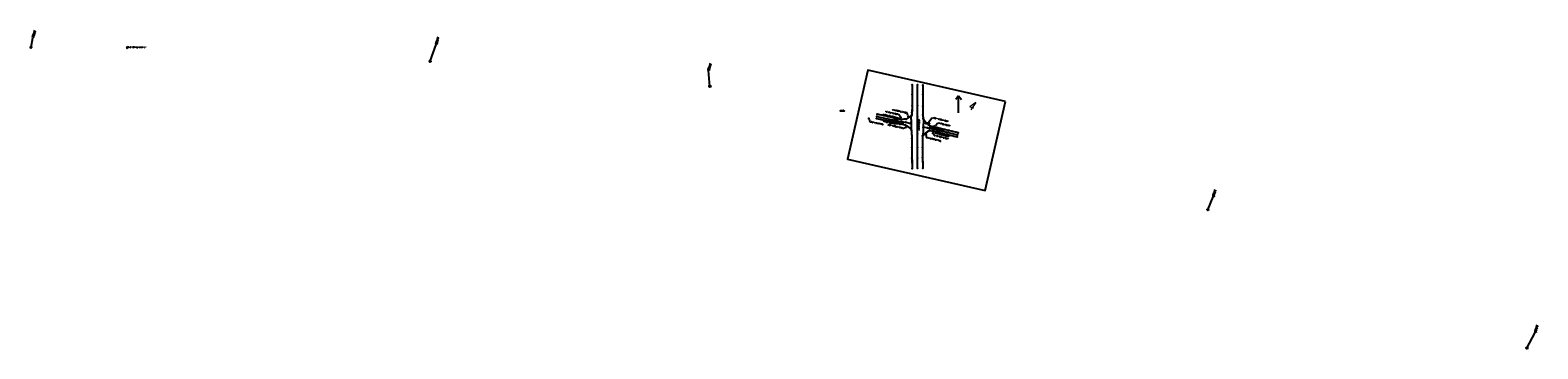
# Model space of a CAD drawing. Extents: x 0 to 213038, y 0 to 462006.
# Tile 34 of 107: x 204742 to 208371, y 400725 to 401491. Entities that reach past the tile are written whole.
import ezdxf
from ezdxf import colors
from ezdxf.entities.mleader import LeaderData, LeaderLine
from ezdxf.enums import TextEntityAlignment as Align
from ezdxf.math import Vec2, Vec3

# ---------------------------------------------------------------- set-up
doc = ezdxf.new("R2010")
doc.units = 0
doc.header["$LTSCALE"] = 20
doc.header["$MEASUREMENT"] = 0
doc.linetypes.add('PV_X_EP', pattern=[0.27, 0.22, -0.05])
doc.layers.get('0').update_dxf_attribs({"linetype": 'CONTINUOUS'})
for name, color, linetype in [('DT_X_BREAK_LINE', 4, 'CONTINUOUS'), ('OFFSTA_LEAD', 7, 'CONTINUOUS'), ('OFFSTA_TEXT', 7, 'CONTINUOUS'), ('PNTDESC', 3, 'CONTINUOUS'), ('PNTELEV', 5, 'CONTINUOUS'), ('PNTNO', 7, 'CONTINUOUS'), ('PNTS', 3, 'CONTINUOUS'), ('PNTS_Butler Topo', 1, 'CONTINUOUS'), ('PNTS_KAM-6-5-2025', 1, 'CONTINUOUS'), ('PNTS_MONBOXES', 1, 'CONTINUOUS'), ('PV_X_EOP', 240, 'PV_X_EP'), ('RD_X_BLOCKS', 1, 'CONTINUOUS'), ('RD_X_TEXT', 2, 'CONTINUOUS'), ('RW_X_TEXT', 9, 'CONTINUOUS'), ('SC_SCRATCH-6', 6, 'CONTINUOUS'), ('SN_X_BLOCKS', 94, 'CONTINUOUS'), ('SN_X_TEXT', 2, 'CONTINUOUS'), ('SV_P_BLOCKS', 50, 'CONTINUOUS'), ('SV_X_CENTER_PAVT', 2, 'CONTINUOUS'), ('SV_X_MISC_BLOCKS', 2, 'CONTINUOUS'), ('SV_X_MON_BLOCKS_FOUNDMARK', 7, 'CONTINUOUS')]:
    doc.layers.add(name, color=color, linetype=linetype)
doc.layers.add('SC_SCRATCH-5', color=5, linetype='CONTINUOUS', plot=False)
doc.styles.add('HY-278-M1|ROMANS', font='ROMANS.SHX')
doc.styles.add('PTXT', font='TXT')
doc.styles.add('romans', font='romans.shx', dxfattribs={"width": 0.75, "oblique": 22.5})
doc.dimstyles.new('20 Scale Prop', dxfattribs={"dimscale": 20, "dimtxt": 0.14, "dimasz": 0.12, "dimexe": 0.05, "dimexo": 0.05, "dimgap": 0.05, "dimtad": 1, "dimzin": 0, "dimdsep": 46, "dimtxsty": 'romans', "dimcen": 0, "dimdle": 0.1, "dimclrd": 1, "dimclre": 1, "dimclrt": 7, "dimaunit": 1, "dimadec": 4, "dimazin": 0, "dimtfac": 1, "dimtmove": 0, "dimatfit": 1, "dimfxl": 1, "dimtvp": 1, "dimtolj": 1, "dimtzin": 0, "dimarcsym": 0})

# ---------------------------------------------------------------- blocks, each defined once
blk = doc.blocks.new('SRVPNO1')
at = {"layer": 'PNTDESC', "style": 'PTXT'}
blk.add_attdef('DESC2', text='', height=1, dxfattribs=at).set_placement((0, -1.75), align=Align.CENTER)
at = {"layer": 'PNTELEV', "style": 'PTXT'}
blk.add_attdef('ELEV2', (1.5, -0.5), '', height=1, dxfattribs=at)
at = {"layer": 'PNTNO', "style": 'PTXT'}
blk.add_attdef('PT#', text='', height=1, dxfattribs=at).set_placement((0, 0.75), align=Align.CENTER)
blk = doc.blocks.new('MNAIL')
at = {"color": 9, "flags": 128}
for points in [[(0.07, -0.04), (0.07, 0.04), (0.1, -0.04), (0.12, 0.04), (0.12, -0.04)], [(0.19, -0.04), (0.19, 0.04), (0.23, -0.04), (0.23, 0.04)], [(0.34, 0.04), (0.3, 0.04), (0.3, -0.04)], [(0.3, 0), (0.33, 0)], [(0.16, -0.03), (0.16, -0.03), (0.16, -0.03), (0.17, -0.03), (0.17, -0.04), (0.16, -0.04), (0.16, -0.04), (0.16, -0.04), (0.16, -0.04), (0.16, -0.04), (0.16, -0.03), (0.16, -0.03), (0.16, -0.03)], [(0.27, -0.03), (0.27, -0.03), (0.28, -0.03), (0.28, -0.03), (0.28, -0.04), (0.28, -0.04), (0.27, -0.04), (0.27, -0.04), (0.27, -0.04), (0.27, -0.04), (0.27, -0.03), (0.27, -0.03), (0.27, -0.03)], [(0.38, -0.03), (0.38, -0.03), (0.38, -0.03), (0.38, -0.03), (0.38, -0.04), (0.38, -0.04), (0.38, -0.04), (0.38, -0.04), (0.38, -0.04), (0.38, -0.04), (0.38, -0.03), (0.38, -0.03), (0.38, -0.03)]]:
    blk.add_lwpolyline(points, dxfattribs=at)
at = {"color": 9}
blk.add_circle((0, 0), 0.0249, dxfattribs=at)
blk = doc.blocks.new('MNAILS')
h = blk.add_hatch(color=256)
edge = h.paths.add_edge_path()
edge.add_arc((0, 0), 0.0249, 0, 360)
at = {"flags": 128}
for points in [[(0.1, -0.04), (0.1, 0.04), (0.13, -0.04), (0.15, 0.04), (0.15, -0.04)], [(0.22, -0.04), (0.22, 0.04), (0.26, -0.04), (0.26, 0.04)], [(0.37, 0.03), (0.37, 0.04), (0.37, 0.04), (0.36, 0.04), (0.36, 0.04), (0.35, 0.04), (0.35, 0.04), (0.34, 0.04), (0.34, 0.03), (0.33, 0.03), (0.33, 0.02), (0.33, 0.02), (0.33, 0.02), (0.34, 0.01), (0.37, -0.01), (0.37, -0.01), (0.37, -0.01), (0.37, -0.02), (0.37, -0.02), (0.37, -0.02), (0.37, -0.03), (0.37, -0.03), (0.37, -0.03), (0.37, -0.03), (0.37, -0.04), (0.37, -0.04), (0.36, -0.04), (0.36, -0.04), (0.36, -0.04), (0.35, -0.04), (0.35, -0.04), (0.34, -0.03), (0.33, -0.03)], [(0.19, -0.03), (0.2, -0.03), (0.2, -0.03), (0.2, -0.03), (0.2, -0.04), (0.2, -0.04), (0.2, -0.04), (0.19, -0.04), (0.19, -0.04), (0.19, -0.04), (0.19, -0.03), (0.19, -0.03), (0.19, -0.03)], [(0.3, -0.03), (0.31, -0.03), (0.31, -0.03), (0.31, -0.03), (0.31, -0.04), (0.31, -0.04), (0.31, -0.04), (0.3, -0.04), (0.3, -0.04), (0.3, -0.04), (0.3, -0.03), (0.3, -0.03), (0.3, -0.03)], [(0.41, -0.03), (0.42, -0.03), (0.42, -0.03), (0.42, -0.03), (0.42, -0.04), (0.42, -0.04), (0.42, -0.04), (0.41, -0.04), (0.41, -0.04), (0.41, -0.04), (0.41, -0.03), (0.41, -0.03), (0.41, -0.03)]]:
    blk.add_lwpolyline(points, dxfattribs=at)
blk = doc.blocks.new('MONBX')
at = {"flags": 128}
for points in [[(-0.08, 0.02), (-0.08, 0.08), (-0.02, 0.08)], [(-0.04, -0.05), (-0.04, 0.05), (0, -0.05), (0.04, 0.05), (0.04, -0.05)], [(0.02, 0.08), (0.08, 0.08), (0.08, 0.02)], [(-0.02, -0.08), (-0.08, -0.08), (-0.08, -0.02)], [(0.08, -0.02), (0.08, -0.08), (0.02, -0.08)]]:
    blk.add_lwpolyline(points, dxfattribs=at)
blk = doc.blocks.new('POST')
at = {"color": 32, "lineweight": -2}
for p, q in [((0, 0.07), (-0.06, 0.04)), ((-0.06, 0.04), (-0.06, -0.04)), ((0.06, 0.04), (0, 0.07)), ((0.06, -0.04), (0.06, 0.04)), ((-0.06, -0.04), (0, -0.08)), ((0, -0.08), (0.06, -0.04))]:
    blk.add_line(p, q, dxfattribs=at)
blk = doc.blocks.new('SGN1P')
for p, q in [((0, 0), (-0.08, 0)), ((0, 0.08), (0, -0.08))]:
    blk.add_line(p, q)

msp = doc.modelspace()

# ---------------------------------------------------------------- linework, layer by layer
at = {"layer": 'DT_X_BREAK_LINE'}
for points in [[(206865.6, 401359.4, 1084.1), (206865.3, 401336.2, 1084.5), (206865.2, 401309, 1084.9), (206864.8, 401293.2, 1085.1), (206864.2, 401287.1, 1085.2), (206862.4, 401282.3, 1085), (206862.5, 401269.8, 1085.2), (206862.6, 401252.5, 1085.2), (206863.6, 401249.7, 1085.4), (206864.4, 401230.4, 1085.5), (206864.7, 401209, 1085.5), (206864.8, 401183.1, 1085.5), (206865.2, 401158.5, 1085.5)], [(206890.9, 401358.8, 1084), (206890.8, 401336.2, 1084.3), (206890.6, 401308.5, 1084.7), (206890.6, 401287.6, 1084.9), (206891.4, 401278.3, 1085.1), (206892.7, 401275.8, 1085), (206891.8, 401256.5, 1085.1), (206891.4, 401242.1, 1085.1), (206890.5, 401236.8, 1085.2), (206890.3, 401208.7, 1085), (206890.4, 401184.6, 1084.8), (206890.8, 401159, 1084.7)], [(206863.2, 401284.5, 1085.1), (206856.7, 401280.6, 1084.7), (206851.1, 401277.2, 1084.6), (206839.9, 401276, 1084.5), (206829.9, 401277.7, 1084.4), (206806.5, 401283, 1084.1), (206781.4, 401288.6, 1084.1)], [(206779.3, 401278.7, 1084.2), (206802.3, 401273.6, 1084.2), (206829.4, 401267.7, 1084.5), (206848.7, 401263.2, 1084.6), (206855.4, 401258.2, 1084.8), (206862.5, 401253.3, 1085.2)], [(206890.7, 401236.8, 1085), (206897.9, 401243.3, 1084.7), (206903.6, 401248, 1084.7), (206907.1, 401250, 1084.6), (206925, 401246.2, 1084.2), (206949.7, 401240.2, 1083.8), (206973.9, 401234.3, 1083.7)], [(206976, 401244.3, 1083.8), (206953, 401249.8, 1083.9), (206926.7, 401256, 1084.3), (206909.5, 401260.2, 1084.7), (206904.8, 401263.1, 1084.7), (206895.2, 401273, 1084.8), (206892.8, 401275.8, 1085)]]:
    msp.add_polyline3d(points, dxfattribs=at)
at = {"layer": 'PNTS'}
for p in [(206838.3, 401280.9, 1084.3), (206855.7, 401283.3, 1085.9), (206761.1, 401278.9, 1083.8), (206835, 401265.4, 1084.3), (206837.3, 401277.5, 1084.4), (206850.4, 401257.5, 1085.4), (206905.2, 401269, 1086.2), (206915.8, 401247, 1084.3), (206918.3, 401259.1, 1084.5), (206898.6, 401239.6, 1085.8), (206915.3, 401243, 1084.5)]:
    msp.add_point(p, dxfattribs=at)
at = {"layer": 'PNTS_Butler Topo'}
for p in [(206865.6, 401359.4, 1084.1), (206878.3, 401359.2, 1084.4), (206890.9, 401358.8, 1084), (206865.3, 401336.2, 1084.5), (206890.8, 401336.2, 1084.3), (206692.8, 401297.2, 1084.5), (206692.8, 401297.2, 1084.5), (206692.8, 401297.2, 1084.5), (206692.8, 401297.2, 1084.6), (206780.6, 401283.5, 1084.2), (206781.4, 401288.6, 1084.1), (206806.5, 401283, 1084.1), (206862.4, 401282.3, 1085), (206863.2, 401284.5, 1085.1), (206864.2, 401287.1, 1085.2), (206864.8, 401293.2, 1085.1), (206865.2, 401309, 1084.9), (206878, 401282.6, 1085.6), (206878.1, 401309.5, 1085.2), (206890.6, 401308.5, 1084.7), (206890.6, 401287.6, 1084.9), (206779.3, 401278.7, 1084.2), (206802.3, 401273.6, 1084.2), (206822.5, 401277.7, 1084.3), (206829.1, 401272.9, 1084.4), (206829.4, 401267.7, 1084.5), (206829.9, 401277.7, 1084.4), (206839.9, 401276, 1084.5), (206848.7, 401263.2, 1084.6), (206850, 401269.8, 1084.8), (206851.1, 401277.2, 1084.6), (206855.4, 401258.2, 1084.8), (206856.7, 401280.6, 1084.7), (206862.4, 401266.3, 1085.2), (206862.5, 401269.8, 1085.2), (206862.5, 401253.3, 1085.2), (206862.6, 401252.5, 1085.2), (206863.6, 401249.7, 1085.4), (206877.8, 401261.6, 1085.7), (206891.4, 401278.3, 1085.1), (206891.8, 401256.5, 1085.1), (206892.2, 401258.7, 1085.1), (206892.7, 401275.8, 1085), (206892.8, 401275.8, 1085), (206895.2, 401273, 1084.8), (206898.5, 401267, 1084.9), (206898.5, 401266.9, 1084.9), (206898.5, 401266.9, 1084.9), (206898.6, 401266.9, 1084.8), (206902.1, 401256.3, 1084.8), (206903.6, 401248, 1084.7), (206904.8, 401263.1, 1084.7), (206907.1, 401250, 1084.6), (206909.5, 401260.2, 1084.7), (206925, 401246.2, 1084.2), (206926, 401250.8, 1084.3), (206926.7, 401256, 1084.3), (206948.9, 401245.3, 1083.9), (206953, 401249.8, 1083.9), (206864.4, 401230.4, 1085.5), (206864.7, 401209, 1085.5), (206877.7, 401242, 1085.6), (206877.7, 401208.8, 1085.5), (206890.3, 401208.7, 1085), (206890.5, 401236.8, 1085.2), (206890.7, 401236.8, 1085), (206891.4, 401242.1, 1085.1), (206897.9, 401243.3, 1084.7), (206949.7, 401240.2, 1083.8), (206973.9, 401234.3, 1083.7), (206974.6, 401239.4, 1083.8), (206976, 401244.3, 1083.8), (206864.8, 401183.1, 1085.5), (206877.7, 401183.4, 1085.4), (206890.4, 401184.6, 1084.8), (206865.2, 401158.5, 1085.5), (206878, 401158.8, 1085.4), (206890.8, 401159, 1084.7)]:
    msp.add_point(p, dxfattribs=at)
at = {"layer": 'PNTS_KAM-6-5-2025'}
msp.add_point((204975.7, 401449.4, 1091.9), dxfattribs=at)
at = {"layer": 'PNTS_MONBOXES'}
for p in [(204744.3, 401450.2, 1092.2), (205704.9, 401416.2, 1088), (206378.2, 401355.8, 1086.2), (206378.4, 401356.1, 1086.2), (207577, 401059.3, 1083), (208345, 400726.6, 1081.3)]:
    msp.add_point(p, dxfattribs=at)
at = {"layer": 'PV_X_EOP', "flags": 128}
for points in [[(206865.6, 401359.4), (206865.3, 401336.2), (206865.2, 401309), (206864.8, 401293.2), (206864.2, 401287.1), (206862.4, 401282.3), (206862.5, 401269.8), (206862.6, 401252.5), (206863.6, 401249.7), (206864.4, 401230.4), (206864.7, 401209), (206864.8, 401183.1), (206865.2, 401158.5)], [(206890.9, 401358.8), (206890.8, 401336.2), (206890.6, 401308.5), (206890.6, 401287.6), (206891.4, 401278.3), (206892.7, 401275.8), (206891.8, 401256.5), (206891.4, 401242.1), (206890.5, 401236.8), (206890.3, 401208.7), (206890.4, 401184.6), (206890.8, 401159)], [(206863.3, 401284.6), (206856.7, 401280.6), (206851.1, 401277.2), (206839.9, 401276), (206829.9, 401277.7), (206806.5, 401283), (206781.4, 401288.6)], [(206779.3, 401278.7), (206802.3, 401273.6), (206829.4, 401267.7), (206848.7, 401263.2), (206855.4, 401258.2), (206862.6, 401253.3)], [(206890.5, 401236.6), (206897.9, 401243.3), (206903.6, 401248), (206907.1, 401250), (206925, 401246.2), (206949.7, 401240.2), (206973.9, 401234.3)], [(206976, 401244.3), (206953, 401249.8), (206926.7, 401256), (206909.5, 401260.2), (206904.8, 401263.1), (206895.2, 401273), (206892.7, 401275.8)]]:
    msp.add_lwpolyline(points, dxfattribs=at)
at = {"layer": 'RD_X_BLOCKS'}
for centre in [(206836, 401271.1), (206916.6, 401253.1)]:
    msp.add_circle(centre, 0.5, dxfattribs=at)
at = {"layer": 'SC_SCRATCH-5'}
msp.add_lwpolyline([(207090.1, 401319.6), (206758.5, 401395), (206709.8, 401180.4), (207041.3, 401105.1), (207090.1, 401319.6)], close=True, dxfattribs=at)
at = {"layer": 'SC_SCRATCH-6'}
msp.add_line((206977.1, 401292.4), (206977.1, 401333.3), dxfattribs=at)
for points in [[(206977.1, 401333.3), (206970.3, 401324.6)], [(206977.1, 401333.3), (206983.9, 401324.6)]]:
    msp.add_lwpolyline(points, dxfattribs=at)
at = {"layer": 'SV_X_CENTER_PAVT'}
for points in [[(206878, 401158.8, 1085.4), (206877.7, 401183.4, 1085.4), (206877.7, 401208.8, 1085.5), (206877.7, 401242, 1085.6), (206877.8, 401261.6, 1085.7), (206878, 401282.6, 1085.6), (206878.1, 401309.5, 1085.2), (206878.3, 401359.2, 1084.4)], [(206780.6, 401283.5, 1084.2), (206829.1, 401272.9, 1084.4), (206850, 401269.8, 1084.8), (206862.4, 401266.3, 1085.2)], [(206892.2, 401258.7, 1085.1), (206902.1, 401256.3, 1084.8), (206926, 401250.8, 1084.3), (206948.9, 401245.3, 1083.9), (206974.6, 401239.4, 1083.8)]]:
    msp.add_polyline3d(points, dxfattribs=at)

# ---------------------------------------------------------------- block references
at = {"layer": 'PNTS', "xscale": 0.2, "yscale": 0.2, "zscale": 0.2}
for p, values in [((206838.3, 401280.9, 1084.3), {'PT#': 'KM1202', 'ELEV2': '1084.334', 'DESC2': 'SIGNPB-NOMOTORVHCLES,'}), ((206855.7, 401283.3, 1085.9), {'PT#': 'KM1201', 'ELEV2': '1085.886', 'DESC2': 'SIGNPB-BIKEXNG-SYMBL,'}), ((206761.1, 401278.9, 1083.8), {'PT#': 'KM1204', 'ELEV2': '1083.805', 'DESC2': 'SIGNPB-STOPAHEADSYBML,'}), ((206835, 401265.4, 1084.3), {'PT#': 'KM1194', 'ELEV2': '1084.319', 'DESC2': 'POST-4"-STL-BLLRD,'}), ((206837.3, 401277.5, 1084.4), {'PT#': 'KM1195', 'ELEV2': '1084.406', 'DESC2': 'POST-4"-STL-BLLRD,'}), ((206850.4, 401257.5, 1085.4), {'PT#': 'KM1203', 'ELEV2': '1085.391', 'DESC2': 'SIGNPB-STOP(SOLAR),'}), ((206905.2, 401269, 1086.2), {'PT#': 'KM1198', 'ELEV2': '1086.241', 'DESC2': 'SIGNPB-STOP(SOLAR),'}), ((206915.8, 401247, 1084.3), {'PT#': 'KM1196', 'ELEV2': '1084.288', 'DESC2': 'POST-4"-STL-BLLRD,'}), ((206918.3, 401259.1, 1084.5), {'PT#': 'KM1197', 'ELEV2': '1084.525', 'DESC2': 'POST-4"-STL-BLLRD,'}), ((206898.6, 401239.6, 1085.8), {'PT#': 'KM1200', 'ELEV2': '1085.807', 'DESC2': 'SIGNPB-BIKEXNG-SYMBL,'}), ((206915.3, 401243, 1084.5), {'PT#': 'KM1199', 'ELEV2': '1084.450', 'DESC2': 'SIGNPB-NOMOTORVHCLES,'})]:
    msp.add_blockref('SRVPNO1', p, dxfattribs=at).add_auto_attribs(values)
at = {"layer": 'PNTS_Butler Topo', "xscale": 0.2, "yscale": 0.2, "zscale": 0.2}
for p, values in [((206865.6, 401359.4, 1084.1), {'PT#': 'KM441', 'ELEV2': '1084.145', 'DESC2': 'EP ^ 1'}), ((206878.3, 401359.2, 1084.4), {'PT#': 'KM461', 'ELEV2': '1084.397', 'DESC2': 'CP ^ 2'}), ((206890.9, 401358.8, 1084), {'PT#': 'KM462', 'ELEV2': '1083.959', 'DESC2': 'EP ^ 1'}), ((206865.3, 401336.2, 1084.5), {'PT#': 'KM442', 'ELEV2': '1084.531', 'DESC2': 'EP'}), ((206890.8, 401336.2, 1084.3), {'PT#': 'KM463', 'ELEV2': '1084.324', 'DESC2': 'EP'}), ((206692.8, 401297.2, 1084.5), {'PT#': 'KM421', 'ELEV2': '1084.532', 'DESC2': 'MAGS-SMALL-EP/BT'}), ((206692.8, 401297.2, 1084.5), {'PT#': 'KM421_1', 'ELEV2': '1084.484', 'DESC2': 'MAGS-SMALL-EP/BT'}), ((206692.8, 401297.2, 1084.5), {'PT#': 'KM421_2', 'ELEV2': '1084.488', 'DESC2': 'MAGS-SMALL-EP/BT'}), ((206692.8, 401297.2, 1084.6), {'PT#': 'KM421_3', 'ELEV2': '1084.557', 'DESC2': 'MAGS-SMALL-EP/BT'}), ((206780.6, 401283.5, 1084.2), {'PT#': 'KM437', 'ELEV2': '1084.183', 'DESC2': 'CP ^ 1-BT'}), ((206781.4, 401288.6, 1084.1), {'PT#': 'KM436', 'ELEV2': '1084.074', 'DESC2': 'EP ^ 2-BT'}), ((206806.5, 401283, 1084.1), {'PT#': 'KM435', 'ELEV2': '1084.119', 'DESC2': 'EP-BT'}), ((206856.7, 401280.6, 1084.7), {'PT#': 'KM431', 'ELEV2': '1084.665', 'DESC2': 'EP-BT'}), ((206862.4, 401282.3, 1085), {'PT#': 'KM446', 'ELEV2': '1084.982', 'DESC2': 'EP'}), ((206863.2, 401284.5, 1085.1), {'PT#': 'KM430', 'ELEV2': '1085.066', 'DESC2': 'EP ^ 1-BT'}), ((206864.2, 401287.1, 1085.2), {'PT#': 'KM445', 'ELEV2': '1085.206', 'DESC2': 'EP'}), ((206864.8, 401293.2, 1085.1), {'PT#': 'KM444', 'ELEV2': '1085.119', 'DESC2': 'EP'}), ((206865.2, 401309, 1084.9), {'PT#': 'KM443', 'ELEV2': '1084.863', 'DESC2': 'EP'}), ((206878, 401282.6, 1085.6), {'PT#': 'KM459', 'ELEV2': '1085.577', 'DESC2': 'CP'}), ((206878.1, 401309.5, 1085.2), {'PT#': 'KM460', 'ELEV2': '1085.214', 'DESC2': 'CP'}), ((206890.6, 401308.5, 1084.7), {'PT#': 'KM464', 'ELEV2': '1084.691', 'DESC2': 'EP'}), ((206890.6, 401287.6, 1084.9), {'PT#': 'KM465', 'ELEV2': '1084.946', 'DESC2': 'EP'}), ((206779.3, 401278.7, 1084.2), {'PT#': 'KM424', 'ELEV2': '1084.249', 'DESC2': 'EP ^ 1-BT'}), ((206802.3, 401273.6, 1084.2), {'PT#': 'KM425', 'ELEV2': '1084.202', 'DESC2': 'EP-BT'}), ((206822.5, 401277.7, 1084.3), {'PT#': 'KM422', 'ELEV2': '1084.305', 'DESC2': 'MAG-FND'}), ((206829.1, 401272.9, 1084.4), {'PT#': 'KM438', 'ELEV2': '1084.421', 'DESC2': 'CP-BT'}), ((206829.4, 401267.7, 1084.5), {'PT#': 'KM426', 'ELEV2': '1084.459', 'DESC2': 'EP-BT'}), ((206829.9, 401277.7, 1084.4), {'PT#': 'KM434', 'ELEV2': '1084.383', 'DESC2': 'EP-BT'}), ((206839.9, 401276, 1084.5), {'PT#': 'KM433', 'ELEV2': '1084.494', 'DESC2': 'EP-BT'}), ((206848.7, 401263.2, 1084.6), {'PT#': 'KM427', 'ELEV2': '1084.635', 'DESC2': 'EP-BT'}), ((206850, 401269.8, 1084.8), {'PT#': 'KM439', 'ELEV2': '1084.752', 'DESC2': 'CP-BT'}), ((206851.1, 401277.2, 1084.6), {'PT#': 'KM432', 'ELEV2': '1084.616', 'DESC2': 'EP-BT'}), ((206855.4, 401258.2, 1084.8), {'PT#': 'KM428', 'ELEV2': '1084.815', 'DESC2': 'EP-BT'}), ((206862.4, 401266.3, 1085.2), {'PT#': 'KM440', 'ELEV2': '1085.159', 'DESC2': 'CP ^ 2-BT'}), ((206862.5, 401253.3, 1085.2), {'PT#': 'KM429', 'ELEV2': '1085.233', 'DESC2': 'EP ^ 2-BT'}), ((206862.5, 401269.8, 1085.2), {'PT#': 'KM447', 'ELEV2': '1085.170', 'DESC2': 'EP'}), ((206862.6, 401252.5, 1085.2), {'PT#': 'KM448', 'ELEV2': '1085.238', 'DESC2': 'EP'}), ((206863.6, 401249.7, 1085.4), {'PT#': 'KM449', 'ELEV2': '1085.371', 'DESC2': 'EP'}), ((206877.8, 401261.6, 1085.7), {'PT#': 'KM458', 'ELEV2': '1085.692', 'DESC2': 'CP'}), ((206891.4, 401278.3, 1085.1), {'PT#': 'KM466', 'ELEV2': '1085.060', 'DESC2': 'EP'}), ((206891.8, 401256.5, 1085.1), {'PT#': 'KM468', 'ELEV2': '1085.122', 'DESC2': 'EP'}), ((206892.2, 401258.7, 1085.1), {'PT#': 'KM474', 'ELEV2': '1085.085', 'DESC2': 'CP ^ 1-BT'}), ((206892.7, 401275.8, 1085), {'PT#': 'KM467', 'ELEV2': '1085.001', 'DESC2': 'EP'}), ((206892.8, 401275.8, 1085), {'PT#': 'KM485', 'ELEV2': '1084.992', 'DESC2': 'EP ^ 2-BT'}), ((206895.2, 401273, 1084.8), {'PT#': 'KM484', 'ELEV2': '1084.829', 'DESC2': 'EP-BT'}), ((206898.5, 401266.9, 1084.9), {'PT#': 'KM420', 'ELEV2': '1084.860', 'DESC2': 'MAGS-SMALL-APRON/BT'}), ((206898.5, 401266.9, 1084.9), {'PT#': 'KM420_1', 'ELEV2': '1084.864', 'DESC2': 'MAGS-SMALL-APRON/BT'}), ((206898.6, 401266.9, 1084.8), {'PT#': 'KM420_2', 'ELEV2': '1084.783', 'DESC2': 'MAGS-SMALL-APRON/BT'}), ((206898.5, 401267, 1084.9), {'PT#': 'KM420_3', 'ELEV2': '1084.870', 'DESC2': 'MAGS-SMALL-APRON/BT'}), ((206902.1, 401256.3, 1084.8), {'PT#': 'KM475', 'ELEV2': '1084.809', 'DESC2': 'CP-BT'}), ((206903.6, 401248, 1084.7), {'PT#': 'KM488', 'ELEV2': '1084.661', 'DESC2': 'EP-BT'}), ((206904.8, 401263.1, 1084.7), {'PT#': 'KM483', 'ELEV2': '1084.738', 'DESC2': 'EP-BT'}), ((206907.1, 401250, 1084.6), {'PT#': 'KM489', 'ELEV2': '1084.603', 'DESC2': 'EP-BT'}), ((206909.5, 401260.2, 1084.7), {'PT#': 'KM482', 'ELEV2': '1084.727', 'DESC2': 'EP-BT'}), ((206925, 401246.2, 1084.2), {'PT#': 'KM490', 'ELEV2': '1084.225', 'DESC2': 'EP-BT'}), ((206926, 401250.8, 1084.3), {'PT#': 'KM476', 'ELEV2': '1084.326', 'DESC2': 'CP-BT'}), ((206926.7, 401256, 1084.3), {'PT#': 'KM481', 'ELEV2': '1084.348', 'DESC2': 'EP-BT'}), ((206948.9, 401245.3, 1083.9), {'PT#': 'KM477', 'ELEV2': '1083.914', 'DESC2': 'CP-BT'}), ((206953, 401249.8, 1083.9), {'PT#': 'KM480', 'ELEV2': '1083.910', 'DESC2': 'EP-BT'}), ((206976, 401244.3, 1083.8), {'PT#': 'KM479', 'ELEV2': '1083.797', 'DESC2': 'EP ^ 1-BT'}), ((206864.4, 401230.4, 1085.5), {'PT#': 'KM450', 'ELEV2': '1085.483', 'DESC2': 'EP'}), ((206864.7, 401209, 1085.5), {'PT#': 'KM451', 'ELEV2': '1085.480', 'DESC2': 'EP'}), ((206877.7, 401242, 1085.6), {'PT#': 'KM457', 'ELEV2': '1085.610', 'DESC2': 'CP'}), ((206877.7, 401208.8, 1085.5), {'PT#': 'KM456', 'ELEV2': '1085.540', 'DESC2': 'CP'}), ((206890.3, 401208.7, 1085), {'PT#': 'KM471', 'ELEV2': '1084.990', 'DESC2': 'EP'}), ((206890.5, 401236.8, 1085.2), {'PT#': 'KM470', 'ELEV2': '1085.172', 'DESC2': 'EP'}), ((206890.7, 401236.8, 1085), {'PT#': 'KM486', 'ELEV2': '1085.033', 'DESC2': 'EP ^ 1-BT'}), ((206891.4, 401242.1, 1085.1), {'PT#': 'KM469', 'ELEV2': '1085.090', 'DESC2': 'EP'}), ((206897.9, 401243.3, 1084.7), {'PT#': 'KM487', 'ELEV2': '1084.741', 'DESC2': 'EP-BT'}), ((206949.7, 401240.2, 1083.8), {'PT#': 'KM491', 'ELEV2': '1083.792', 'DESC2': 'EP-BT'}), ((206973.9, 401234.3, 1083.7), {'PT#': 'KM492', 'ELEV2': '1083.718', 'DESC2': 'EP ^ 2-BT'}), ((206974.6, 401239.4, 1083.8), {'PT#': 'KM478', 'ELEV2': '1083.836', 'DESC2': 'CP ^ 2-BT'}), ((206864.8, 401183.1, 1085.5), {'PT#': 'KM452', 'ELEV2': '1085.528', 'DESC2': 'EP'}), ((206877.7, 401183.4, 1085.4), {'PT#': 'KM455', 'ELEV2': '1085.410', 'DESC2': 'CP'}), ((206890.4, 401184.6, 1084.8), {'PT#': 'KM472', 'ELEV2': '1084.830', 'DESC2': 'EP'}), ((206865.2, 401158.5, 1085.5), {'PT#': 'KM453', 'ELEV2': '1085.538', 'DESC2': 'EP ^ 2'}), ((206878, 401158.8, 1085.4), {'PT#': 'KM454', 'ELEV2': '1085.369', 'DESC2': 'CP ^ 1'}), ((206890.8, 401159, 1084.7), {'PT#': 'KM473', 'ELEV2': '1084.650', 'DESC2': 'EP ^ 2'})]:
    msp.add_blockref('SRVPNO1', p, dxfattribs=at).add_auto_attribs(values)
at = {"layer": 'PNTS_KAM-6-5-2025', "xscale": 0.2, "yscale": 0.2, "zscale": 2, "rotation": 58.54733188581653}
msp.add_blockref('SRVPNO1', (204975.7, 401449.4, 1091.9), dxfattribs=at).add_auto_attribs({'PT#': 'KM1248', 'ELEV2': '1091.913', 'DESC2': 'POST-6"X6"-MM2'})
at = {"layer": 'PNTS_MONBOXES', "xscale": 0.2, "yscale": 0.2, "zscale": 0.2}
for p, values in [((204744.3, 401450.2, 1092.2), {'PT#': '1492', 'ELEV2': '1092.212', 'DESC2': 'MONBOX-TOP/CNTR'}), ((205704.9, 401416.2, 1088), {'PT#': '1273', 'ELEV2': '1088.020', 'DESC2': 'MONBOX-TOP/CNTR'}), ((206378.2, 401355.8, 1086.2), {'PT#': 'KM423', 'ELEV2': '1086.168', 'DESC2': 'MONBOX-TOP/CNTR'}), ((206378.4, 401356.1, 1086.2), {'PT#': '1060', 'ELEV2': '1086.151', 'DESC2': 'MONBOX-TOP/CNTR'}), ((207577, 401059.3, 1083), {'PT#': '933', 'ELEV2': '1083.044', 'DESC2': 'MONBOX-TOP/CNTR'}), ((208345, 400726.6, 1081.3), {'PT#': '881', 'ELEV2': '1081.264', 'DESC2': 'MONBOX-TOP/CNTR'})]:
    msp.add_blockref('SRVPNO1', p, dxfattribs=at).add_auto_attribs(values)
at = {"layer": 'RD_X_BLOCKS', "xscale": 20, "yscale": 20, "zscale": 20, "rotation": 58.54733188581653}
msp.add_blockref('POST', (204975.7, 401449.4, 1091.9), dxfattribs=at)
at = {"layer": 'RD_X_BLOCKS', "xscale": 20, "yscale": 20, "zscale": 20}
for p in [(206835, 401265.4, 1084.3), (206837.3, 401277.5, 1084.4), (206915.8, 401247, 1084.3), (206918.3, 401259.1, 1084.5)]:
    msp.add_blockref('POST', p, dxfattribs=at)
at = {"layer": 'SC_SCRATCH-5', "xscale": 20, "yscale": 20, "zscale": 20}
msp.add_blockref('MONBX', (206378.4, 401356.1, 1086.2), dxfattribs=at)
at = {"layer": 'SN_X_BLOCKS', "xscale": 20, "yscale": 20, "zscale": 20}
for p, rotation in [((206838.3, 401280.9, 1084.3), 167.4477236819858), ((206855.7, 401283.3, 1085.9), 94.59733800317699), ((206761.1, 401278.9, 1083.8), 173.7124328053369), ((206850.4, 401257.5, 1085.4), 167.8966069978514), ((206905.2, 401269, 1086.2), 345.5424639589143), ((206915.3, 401243, 1084.5), 171.8291757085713), ((206898.6, 401239.6, 1085.8), 261.9893052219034)]:
    msp.add_blockref('SGN1P', p, dxfattribs=dict(at, rotation=rotation))
at = {"layer": 'SV_P_BLOCKS', "xscale": 20, "yscale": 20, "zscale": 20}
for p in [(206692.8, 401297.2, 1084.6), (206898.5, 401267, 1084.9), (206898.5, 401266.9, 1084.9), (206898.5, 401266.9, 1084.9), (206898.6, 401266.9, 1084.8)]:
    msp.add_blockref('MNAILS', p, dxfattribs=at)
at = {"layer": 'SV_X_MISC_BLOCKS', "xscale": 20, "yscale": 20, "zscale": 20, "rotation": 349.5812005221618}
msp.add_blockref('MNAIL', (206822.5, 401277.7, 1084.3), dxfattribs=at)
at = {"layer": 'SV_X_MON_BLOCKS_FOUNDMARK', "xscale": 20, "yscale": 20, "zscale": 20}
for p, rotation in [((204744.3, 401450.2, 1092.2), 220.6175695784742), ((205704.9, 401416.2, 1088), 123.8197645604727), ((206378.2, 401355.8, 1086.2), 205.807635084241), ((207577, 401059.3, 1083), 129.4107819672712), ((208345, 400726.6, 1081.3), 191.5951863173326)]:
    msp.add_blockref('MONBX', p, dxfattribs=dict(at, rotation=rotation))

# ---------------------------------------------------------------- texts
at = {"layer": 'OFFSTA_TEXT', "style": 'HY-278-M1|ROMANS'}
for s, p in [('0.07RT', (204747, 401473.9)), ('STA.212+23.49', (204750.4, 401473)), ('0.00LT', (205717.6, 401457.5)), ('STA.202+62.27', (205721.1, 401456.6)), ('0.03LT', (206373.3, 401394.6)), ('STA.195+85.89', (206376.8, 401393.7)), ('STA.183+49.02', (207591.7, 401090.2)), ('0.12RT', (207588.2, 401091.1)), ('STA.175+11.43', (208366.9, 400764.2)), ('0.00RT', (208363.4, 400765.1))]:
    msp.add_text(s, height=1.6, rotation=255.5213, dxfattribs=at).set_placement(p, align=Align.MIDDLE_RIGHT)
at = {"layer": 'RD_X_TEXT', "style": 'romans', "oblique": 22.5, "width": 0.75}
msp.add_text('6"X6" POST MILE MARKER "2"', height=2.4, rotation=359.8574, dxfattribs=at).set_placement((204977, 401448.7, 1091.9))
at = {"layer": 'RW_X_TEXT', "char_height": 2.4, "width": 37.337, "attachment_point": 1, "style": 'romans'}
for s, insert, rotation in [('RICHLAND B&O BIKE TRAIL', (206807.9, 401276.2), 348.8395), ('STATE ROUTE 97 E', (206882.6, 401277.2), 269.615), ('RICHLAND B&O BIKE TRAIL', (206906.4, 401259.6), 346.4466)]:
    msp.add_mtext(s, dxfattribs=dict(at, insert=insert, rotation=rotation))
at = {"layer": 'SC_SCRATCH-6', "style": 'romans', "oblique": 22.5, "width": 0.75}
msp.add_text('4', height=20, rotation=347.1991, dxfattribs=at).set_placement((206998.1, 401301.2, 1077))

# ---------------------------------------------------------------- leaders
at = {"layer": 'OFFSTA_LEAD', "has_arrowhead": 0}
for points, override in [([(204744.3, 401450.2), (204748.5, 401472.8), (204753.2, 401490.8)], {"dimscale": 20, "dimasz": 0.1}), ([(205704.9, 401416.2), (205719.2, 401456.4), (205723.9, 401474.5)], {"dimscale": 20, "dimasz": 0.1}), ([(206378.2, 401355.8), (206374.9, 401393.6), (206379.5, 401411.6)], {"dimscale": 20, "dimasz": 0.1}), ([(207577, 401059.3), (207589.8, 401090.1), (207594.4, 401108.2)], {"dimscale": 20, "dimasz": 0.1}), ([(208345, 400726.6), (208365, 400764), (208369.7, 400782.1)], {"dimscale": 1, "dimasz": 2})]:
    msp.add_leader(points, dimstyle='20 Scale Prop', override=override, dxfattribs=at)
at = {"layer": 'RD_X_TEXT'}
ml = msp.add_multileader_mtext('Standard', dxfattribs=at)
ml.set_content('4" STEEL BOLLARD', color=256, style='romans')
ml.set_leader_properties(color=1, linetype='CONTINUOUS', lineweight=-1)
ml.build(insert=Vec2(0, 0))
ml.multileader.update_dxf_attribs({"text_right_attachment_type": 3, "dogleg_length": 0.1, "arrow_head_size": 2.4, "scale": 20})
ctx = ml.context
ctx.base_point, ctx.scale, ctx.char_height, ctx.arrow_head_size, ctx.landing_gap_size, ctx.plane_origin, ctx.plane_x_axis, ctx.plane_y_axis = Vec3(206794.8, 401272.2), 20, 2.4, 2.4, 0.6, Vec3(206782.2, 401266.3), Vec3(0.976762, -0.214325), Vec3(0.214325, 0.976762)
ctx.right_attachment, ctx.text_align_type = 3, 2
notes = []
notes.append((ctx, [(1, (1, 1, 0), (206823.1, 401265.6), (-0.976762, 0.214325), 2, [(0, [(206833.7, 401266.1)], 0, [])])]))
ctx.mtext.insert, ctx.mtext.text_direction, ctx.mtext.rotation, ctx.mtext.width, ctx.mtext.alignment, ctx.mtext.flow_direction = Vec3(206820.9, 401267.7), Vec3(0.976762, -0.214325), 6.067185, 27.706, 3, 5
ml = msp.add_multileader_mtext('Standard', dxfattribs=at)
ml.set_content('4" STEEL BOLLARD', color=256, style='romans')
ml.set_leader_properties(color=1, linetype='CONTINUOUS', lineweight=-1)
ml.build(insert=Vec2(0, 0))
ml.multileader.update_dxf_attribs({"text_right_attachment_type": 3, "dogleg_length": 0.1, "arrow_head_size": 2.4, "scale": 20})
ctx = ml.context
ctx.base_point, ctx.scale, ctx.char_height, ctx.arrow_head_size, ctx.landing_gap_size, ctx.plane_origin, ctx.plane_x_axis, ctx.plane_y_axis = Vec3(206794.2, 401288.2), 20, 2.4, 2.4, 0.6, Vec3(206781.5, 401285.2), Vec3(0.979636, -0.200784), Vec3(0.200784, 0.979636)
ctx.right_attachment, ctx.text_align_type = 3, 2
notes.append((ctx, [(1, (1, 1, 0), (206822.6, 401281.9), (-0.979636, 0.200784), 2, [(0, [(206836, 401278.3)], 0, [])])]))
ctx.mtext.insert, ctx.mtext.text_direction, ctx.mtext.rotation, ctx.mtext.alignment, ctx.mtext.flow_direction = Vec3(206820.4, 401284.1), Vec3(0.979636, -0.200784), 6.081028, 3, 5
ml = msp.add_multileader_mtext('Standard', dxfattribs=at)
ml.set_content('4" STEEL BOLLARD', color=256, style='romans')
ml.set_leader_properties(color=1, linetype='CONTINUOUS', lineweight=-1)
ml.build(insert=Vec2(0, 0))
ml.multileader.update_dxf_attribs({"text_right_attachment_type": 3, "dogleg_length": 0.1, "arrow_head_size": 2.4, "scale": 20})
ctx = ml.context
ctx.base_point, ctx.scale, ctx.char_height, ctx.arrow_head_size, ctx.landing_gap_size, ctx.plane_origin, ctx.plane_x_axis, ctx.plane_y_axis = Vec3(206927.2, 401241.8), 20, 2.4, 2.4, 0.6, Vec3(206921.5, 401228.3), Vec3(0.97415, -0.225902), Vec3(0.225902, 0.97415)
ctx.right_attachment = 3
notes.append((ctx, [(0, (1, 1, 0), (206925.3, 401242.3), (0.97415, -0.225902), 2, [(0, [(206917.1, 401246.3)], 0, [])])]))
ctx.mtext.insert, ctx.mtext.text_direction, ctx.mtext.rotation, ctx.mtext.width, ctx.mtext.flow_direction = Vec3(206928.1, 401242.9), Vec3(0.97415, -0.225902), 6.055317, 35.439, 5
ml = msp.add_multileader_mtext('Standard', dxfattribs=at)
ml.set_content('4" STEEL BOLLARD', color=256, style='romans')
ml.set_leader_properties(color=1, linetype='CONTINUOUS', lineweight=-1)
ml.build(insert=Vec2(0, 0))
ml.multileader.update_dxf_attribs({"text_right_attachment_type": 3, "dogleg_length": 0.1, "arrow_head_size": 2.4, "scale": 20})
ctx = ml.context
ctx.base_point, ctx.scale, ctx.char_height, ctx.arrow_head_size, ctx.landing_gap_size, ctx.plane_origin, ctx.plane_x_axis, ctx.plane_y_axis = Vec3(206929.1, 401267.7, 1084.5), 20, 2.4, 2.4, 0.6, Vec3(206918.2, 401261.9, 1084.5), Vec3(0.972625, -0.232379), Vec3(0.232379, 0.972625)
ctx.right_attachment = 3
notes.append((ctx, [(0, (1, 1, 0), (206927.2, 401268.1, 1084.5), (0.972625, -0.232379), 2, [(0, [(206919.6, 401259.8, 1084.5)], 0, [])])]))
ctx.mtext.insert, ctx.mtext.text_direction, ctx.mtext.rotation, ctx.mtext.width, ctx.mtext.flow_direction = Vec3(206930, 401268.7, 1084.5), Vec3(0.972625, -0.232379), 6.048663, 41.008, 5
at = {"layer": 'SN_X_TEXT'}
ml = msp.add_multileader_mtext('Standard', dxfattribs=at)
ml.set_content('BIKE CROSSING SYMBOL', color=256, style='romans')
ml.set_leader_properties(color=1, linetype='CONTINUOUS', lineweight=-1)
ml.build(insert=Vec2(0, 0))
ml.multileader.update_dxf_attribs({"text_right_attachment_type": 3, "dogleg_length": 0.1, "arrow_head_size": 2.4, "scale": 20})
ctx = ml.context
ctx.base_point, ctx.scale, ctx.char_height, ctx.arrow_head_size, ctx.landing_gap_size, ctx.plane_origin, ctx.plane_x_axis, ctx.plane_y_axis = Vec3(206817.9, 401299.6), 20, 2.4, 2.4, 0.6, Vec3(206810, 401311.7), Vec3(0.976464, -0.215679), Vec3(0.215679, 0.976464)
ctx.right_attachment, ctx.text_align_type = 3, 2
notes.append((ctx, [(1, (1, 1, 0), (206853.1, 401291.8), (-0.976464, 0.215679), 2, [(0, [(206855.7, 401283.3)], 0, [])])]))
ctx.mtext.insert, ctx.mtext.text_direction, ctx.mtext.rotation, ctx.mtext.width, ctx.mtext.alignment, ctx.mtext.flow_direction = Vec3(206850.8, 401293.5), Vec3(0.976464, -0.215679), 6.065798, 33.195, 3, 5
ml = msp.add_multileader_mtext('Standard', dxfattribs=at)
ml.set_content('"STOP" W/ SOLAR POWER', color=256, style='romans')
ml.set_leader_properties(color=1, linetype='CONTINUOUS', lineweight=-1)
ml.build(insert=Vec2(0, 0))
ml.multileader.update_dxf_attribs({"text_right_attachment_type": 3, "dogleg_length": 0.1, "arrow_head_size": 2.4, "scale": 20})
ctx = ml.context
ctx.base_point, ctx.scale, ctx.char_height, ctx.arrow_head_size, ctx.landing_gap_size, ctx.plane_origin, ctx.plane_x_axis, ctx.plane_y_axis = Vec3(206806.6, 401263), 20, 2.4, 2.4, 0.6, Vec3(206813.5, 401234.6), Vec3(0.976762, -0.214325), Vec3(0.214325, 0.976762)
ctx.right_attachment, ctx.text_align_type = 3, 2
notes.append((ctx, [(1, (1, 1, 0), (206844.2, 401254.3), (-0.976762, 0.214325), 2, [(0, [(206850.4, 401257.5)], 0, [])])]))
ctx.mtext.insert, ctx.mtext.text_direction, ctx.mtext.rotation, ctx.mtext.width, ctx.mtext.alignment, ctx.mtext.flow_direction = Vec3(206842.1, 401256.9), Vec3(0.976762, -0.214325), 6.067185, 36.666, 3, 5
ml = msp.add_multileader_mtext('Standard', dxfattribs=at)
ml.set_content('"NO MOTOR VEHICLES"', color=256, style='romans')
ml.set_leader_properties(color=1, linetype='CONTINUOUS', lineweight=-1)
ml.build(insert=Vec2(0, 0))
ml.multileader.update_dxf_attribs({"text_right_attachment_type": 3, "dogleg_length": 0.1, "arrow_head_size": 2.4, "scale": 20})
ctx = ml.context
ctx.base_point, ctx.scale, ctx.char_height, ctx.arrow_head_size, ctx.landing_gap_size, ctx.plane_origin, ctx.plane_x_axis, ctx.plane_y_axis = Vec3(206800.3, 401295.3), 20, 2.4, 2.4, 0.6, Vec3(206803.2, 401301.4), Vec3(0.976464, -0.215679), Vec3(0.215679, 0.976464)
ctx.right_attachment, ctx.text_align_type = 3, 2
notes.append((ctx, [(1, (1, 1, 0), (206833.5, 401287.5), (-0.976464, 0.215679), 2, [(0, [(206838.3, 401280.9)], 0, [])])]))
ctx.mtext.insert, ctx.mtext.text_direction, ctx.mtext.rotation, ctx.mtext.alignment, ctx.mtext.flow_direction = Vec3(206831.3, 401289.7), Vec3(0.976464, -0.215679), 6.065798, 3, 5
ml = msp.add_multileader_mtext('Standard', dxfattribs=at)
ml.set_content('"STOP" W/ SOLAR POWER', color=256, style='romans')
ml.set_leader_properties(color=1, linetype='CONTINUOUS', lineweight=-1)
ml.build(insert=Vec2(0, 0))
ml.multileader.update_dxf_attribs({"text_right_attachment_type": 3, "dogleg_length": 0.1, "arrow_head_size": 2.4, "scale": 20})
ctx = ml.context
ctx.base_point, ctx.scale, ctx.char_height, ctx.arrow_head_size, ctx.landing_gap_size, ctx.plane_origin, ctx.plane_x_axis, ctx.plane_y_axis = Vec3(206914.6, 401280, 1086.2), 20, 2.4, 2.4, 0.6, Vec3(206902.8, 401269.7, 1086.2), Vec3(0.972625, -0.232379), Vec3(0.232379, 0.972625)
ctx.right_attachment = 3
notes.append((ctx, [(0, (1, 1, 0), (206912.6, 401280.5, 1086.2), (0.972625, -0.232379), 2, [(0, [(206905.2, 401269, 1086.2)], 0, [])])]))
ctx.mtext.insert, ctx.mtext.text_direction, ctx.mtext.rotation, ctx.mtext.width, ctx.mtext.flow_direction = Vec3(206915.5, 401281.4, 1086.2), Vec3(0.972625, -0.232379), 6.048663, 61.532, 5
ml = msp.add_multileader_mtext('Standard', dxfattribs=at)
ml.set_content('STOP AHEAD SYMBOL', color=256, style='romans')
ml.set_leader_properties(color=1, linetype='CONTINUOUS', lineweight=-1)
ml.build(insert=Vec2(0, 0))
ml.multileader.update_dxf_attribs({"text_right_attachment_type": 3, "dogleg_length": 0.1, "arrow_head_size": 2.4, "scale": 20})
ctx = ml.context
ctx.base_point, ctx.scale, ctx.char_height, ctx.arrow_head_size, ctx.landing_gap_size, ctx.plane_origin, ctx.plane_x_axis, ctx.plane_y_axis = Vec3(206765.2, 401270.3), 20, 2.4, 2.4, 0.6, Vec3(206749.7, 401267.1), Vec3(0.981221, -0.192888), Vec3(0.192888, 0.981221)
ctx.right_attachment = 3
notes.append((ctx, [(0, (1, 1, 0), (206763.3, 401270.7), (0.981221, -0.192888), 2, [(0, [(206761.1, 401278.9)], 0, [])])]))
ctx.mtext.insert, ctx.mtext.text_direction, ctx.mtext.rotation, ctx.mtext.flow_direction = Vec3(206766, 401271.4), Vec3(0.981221, -0.192888), 6.089081, 5
ml = msp.add_multileader_mtext('Standard', dxfattribs=at)
ml.set_content('BIKE CROSSING SYMBOL', color=256, style='romans')
ml.set_leader_properties(color=1, linetype='CONTINUOUS', lineweight=-1)
ml.build(insert=Vec2(0, 0))
ml.multileader.update_dxf_attribs({"text_right_attachment_type": 3, "dogleg_length": 0.1, "arrow_head_size": 2.4, "scale": 20})
ctx = ml.context
ctx.base_point, ctx.scale, ctx.char_height, ctx.arrow_head_size, ctx.landing_gap_size, ctx.plane_origin, ctx.plane_x_axis, ctx.plane_y_axis = Vec3(206900.8, 401232.6, 1085.8), 20, 2.4, 2.4, 0.6, Vec3(206902.2, 401240.2, 1085.8), Vec3(0.971379, -0.237534), Vec3(0.237534, 0.971379)
ctx.right_attachment = 3
notes.append((ctx, [(0, (1, 1, 0), (206898.9, 401233, 1085.8), (0.971379, -0.237534), 2, [(0, [(206898.6, 401239.6, 1085.8)], 0, [])])]))
ctx.mtext.insert, ctx.mtext.text_direction, ctx.mtext.rotation, ctx.mtext.width, ctx.mtext.flow_direction = Vec3(206901.7, 401233.6, 1085.8), Vec3(0.971379, -0.237534), 6.043359, 33.195, 5
ml = msp.add_multileader_mtext('Standard', dxfattribs=at)
ml.set_content('"NO MOTOR VEHICLES"', color=256, style='romans')
ml.set_leader_properties(color=1, linetype='CONTINUOUS', lineweight=-1)
ml.build(insert=Vec2(0, 0))
ml.multileader.update_dxf_attribs({"text_right_attachment_type": 3, "dogleg_length": 0.1, "arrow_head_size": 2.4, "scale": 20})
ctx = ml.context
ctx.base_point, ctx.scale, ctx.char_height, ctx.arrow_head_size, ctx.landing_gap_size, ctx.plane_origin, ctx.plane_x_axis, ctx.plane_y_axis = Vec3(206920.5, 401237.5), 20, 2.4, 2.4, 0.6, Vec3(206918.1, 401231.8), Vec3(0.971379, -0.237534), Vec3(0.237534, 0.971379)
ctx.right_attachment = 3
notes.append((ctx, [(0, (1, 1, 0), (206918.6, 401237.9), (0.971379, -0.237534), 2, [(0, [(206915.3, 401243)], 0, [])])]))
ctx.mtext.insert, ctx.mtext.text_direction, ctx.mtext.rotation, ctx.mtext.width, ctx.mtext.flow_direction = Vec3(206921.4, 401238.5), Vec3(0.971379, -0.237534), 6.043359, 50.596, 5
for ctx, leaders in notes:
    for number, flags, end, landing, length, lines in leaders:
        leader = LeaderData()
        leader.index, (leader.has_last_leader_line, leader.has_dogleg_vector, leader.attachment_direction) = number, flags
        leader.last_leader_point, leader.dogleg_vector, leader.dogleg_length = Vec3(end), Vec3(landing), length
        for number, points, colour, breaks in lines:
            line = LeaderLine()
            line.index, line.vertices, line.color, line.breaks = number, Vec3.list(points), colors.encode_raw_color(colour), breaks
            leader.lines.append(line)
        ctx.leaders.append(leader)

doc.saveas('drawing.dxf')
